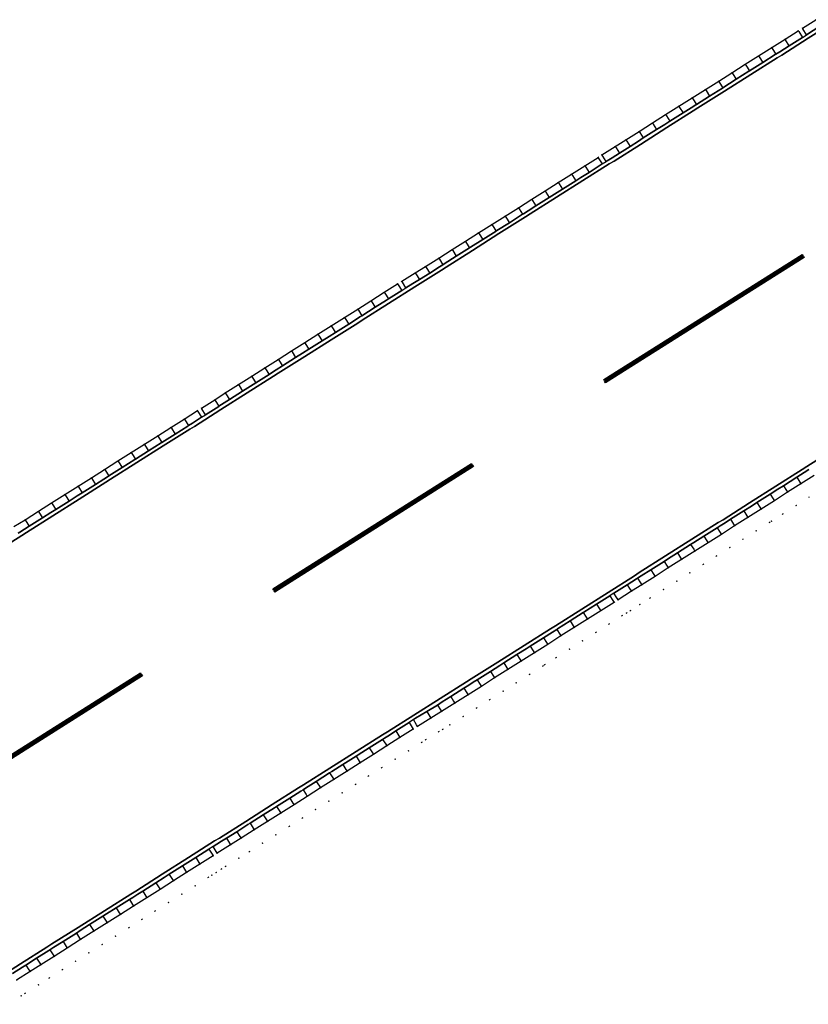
# Model space of a CAD drawing. Header units: metres. Extents: x 174791 to 179073, y 406431 to 409043.
# Tile 247 of 256: x 177377 to 177478, y 407736 to 407862. Entities that reach past the tile are written whole.
import ezdxf

# ---------------------------------------------------------------- set-up
doc = ezdxf.new("R2010")
doc.units = ezdxf.units.M
doc.linetypes.add('DOT', pattern=[6.35, 0, -6.35])
for name, color, linetype in [('terreindeelbegroeid', 254, 'DOT'), ('terreindeelonbegroeid', 254, 'DOT'), ('wegdeel_molgoot', 254, 'Continuous'), ('wegdeel_rijbaan', 254, 'Continuous'), ('wegdeel_start_landingsbaan', 254, 'Continuous'), ('weginrichtingselement_markering_vliegtuigverharding', 254, 'Continuous'), ('weginrichtingselement_voeg_vliegtuigverharding', 254, 'Continuous')]:
    doc.layers.add(name, color=color, linetype=linetype)

msp = doc.modelspace()

# ---------------------------------------------------------------- linework, layer by layer
at = {"layer": 'terreindeelbegroeid'}
for points in [[(177478.929, 407861.937, 0), (177477.22, 407860.861, 0), (177476.688, 407860.521, 0), (177474.994, 407859.45, 0), (177473.3, 407858.379, 0), (177471.606, 407857.308, 0), (177469.911, 407856.238, 0), (177468.217, 407855.167, 0), (177466.523, 407854.096, 0), (177464.829, 407853.025, 0), (177463.135, 407851.954, 0), (177461.441, 407850.883, 0), (177459.747, 407849.813, 0), (177458.052, 407848.742, 0), (177456.358, 407847.671, 0), (177454.664, 407846.6, 0), (177453.315, 407845.737, 0), (177451.604, 407844.673, 0), (177451.122, 407844.353, 0), (177449.426, 407843.281, 0), (177447.73, 407842.209, 0), (177446.034, 407841.137, 0), (177444.338, 407840.065, 0), (177442.642, 407838.993, 0), (177440.946, 407837.921, 0), (177439.25, 407836.849, 0), (177437.553, 407835.777, 0), (177435.857, 407834.705, 0), (177434.161, 407833.633, 0), (177432.465, 407832.561, 0), (177430.769, 407831.489, 0), (177429.073, 407830.417, 0), (177427.763, 407829.59, 0), (177426.052, 407828.525, 0), (177425.497, 407828.188, 0), (177423.804, 407827.117, 0), (177422.111, 407826.046, 0), (177420.417, 407824.975, 0), (177418.724, 407823.904, 0), (177417.031, 407822.833, 0), (177415.338, 407821.762, 0), (177413.644, 407820.691, 0), (177411.951, 407819.62, 0), (177410.258, 407818.549, 0), (177408.565, 407817.478, 0), (177406.872, 407816.407, 0), (177405.178, 407815.336, 0), (177403.485, 407814.265, 0), (177402.161, 407813.398, 0), (177400.449, 407812.321, 0), (177399.943, 407812.001, 0), (177398.25, 407810.929, 0), (177396.556, 407809.858, 0), (177394.863, 407808.786, 0), (177393.169, 407807.714, 0), (177391.476, 407806.642, 0), (177389.782, 407805.57, 0), (177388.089, 407804.499, 0), (177386.395, 407803.427, 0), (177384.702, 407802.355, 0), (177383.008, 407801.283, 0), (177381.315, 407800.212, 0), (177379.622, 407799.14, 0), (177377.928, 407798.068, 0), (177376.5, 407797.203, 0)], [(177376.847, 407739.253, 0), (177378.561, 407740.339, 0), (177379.931, 407741.211, 0), (177381.625, 407742.282, 0), (177383.319, 407743.354, 0), (177385.013, 407744.425, 0), (177386.707, 407745.496, 0), (177388.401, 407746.567, 0), (177390.095, 407747.638, 0), (177391.789, 407748.71, 0), (177393.483, 407749.781, 0), (177395.177, 407750.852, 0), (177396.871, 407751.923, 0), (177398.565, 407752.995, 0), (177400.259, 407754.066, 0), (177401.953, 407755.137, 0), (177402.464, 407755.469, 0), (177404.177, 407756.539, 0), (177405.51, 407757.368, 0), (177407.202, 407758.44, 0), (177408.894, 407759.513, 0), (177410.586, 407760.585, 0), (177412.278, 407761.658, 0), (177413.97, 407762.73, 0), (177415.663, 407763.802, 0), (177417.355, 407764.875, 0), (177419.047, 407765.947, 0), (177420.739, 407767.02, 0), (177422.431, 407768.092, 0), (177424.123, 407769.164, 0), (177425.815, 407770.237, 0), (177427.507, 407771.309, 0), (177428.052, 407771.671, 0), (177429.747, 407772.7, 0), (177431.129, 407773.553, 0), (177432.823, 407774.627, 0), (177434.518, 407775.701, 0), (177436.212, 407776.774, 0), (177437.906, 407777.848, 0), (177439.6, 407778.922, 0), (177441.294, 407779.996, 0), (177442.989, 407781.069, 0), (177444.683, 407782.143, 0), (177446.377, 407783.217, 0), (177448.071, 407784.291, 0), (177449.766, 407785.365, 0), (177451.46, 407786.438, 0), (177453.154, 407787.512, 0), (177453.687, 407787.84, 0), (177455.38, 407788.925, 0), (177456.699, 407789.758, 0), (177458.393, 407790.831, 0), (177460.087, 407791.904, 0), (177461.781, 407792.978, 0), (177463.475, 407794.051, 0), (177465.169, 407795.124, 0), (177466.863, 407796.197, 0), (177468.557, 407797.271, 0), (177470.25, 407798.344, 0), (177471.944, 407799.417, 0), (177473.638, 407800.49, 0), (177475.332, 407801.564, 0), (177477.026, 407802.637, 0), (177478.72, 407803.71, 0)], [(177478.097, 407800.947, 0), (177476.403, 407799.874, 0), (177474.709, 407798.801, 0), (177473.261, 407797.884, 0), (177473.015, 407797.727, 0), (177471.321, 407796.654, 0), (177469.627, 407795.581, 0), (177467.933, 407794.508, 0), (177466.239, 407793.435, 0), (177464.545, 407792.361, 0), (177462.851, 407791.288, 0), (177461.157, 407790.215, 0), (177459.463, 407789.142, 0), (177457.768, 407788.068, 0), (177456.454, 407787.238, 0), (177455.238, 407786.458, 0), (177454.751, 407786.146, 0), (177454.213, 407785.816, 0), (177452.53, 407784.749, 0), (177450.836, 407783.675, 0), (177449.142, 407782.601, 0), (177447.448, 407781.528, 0), (177445.753, 407780.454, 0), (177444.328, 407779.551, 0), (177444.059, 407779.38, 0), (177442.365, 407778.306, 0), (177440.671, 407777.233, 0), (177438.977, 407776.159, 0), (177437.282, 407775.085, 0), (177435.588, 407774.011, 0), (177433.894, 407772.938, 0), (177432.19, 407771.857, 0), (177431.275, 407771.293, 0), (177430.791, 407770.994, 0), (177429.125, 407769.983, 0), (177428.596, 407769.631, 0), (177426.885, 407768.547, 0), (177425.193, 407767.475, 0), (177423.501, 407766.403, 0), (177421.809, 407765.33, 0), (177420.117, 407764.258, 0), (177418.425, 407763.185, 0), (177416.733, 407762.113, 0), (177415.041, 407761.041, 0), (177413.349, 407759.968, 0), (177411.657, 407758.896, 0), (177409.965, 407757.823, 0), (177408.273, 407756.751, 0), (177406.573, 407755.674, 0), (177405.235, 407754.842, 0), (177403.539, 407753.782, 0), (177403.032, 407753.453, 0), (177402.328, 407753.008, 0), (177401.766, 407752.652, 0), (177401.328, 407752.376, 0), (177399.634, 407751.304, 0), (177397.94, 407750.233, 0), (177396.246, 407749.162, 0), (177394.552, 407748.09, 0), (177392.858, 407747.019, 0), (177391.164, 407745.948, 0), (177389.47, 407744.877, 0), (177387.776, 407743.806, 0), (177386.082, 407742.734, 0), (177384.388, 407741.663, 0), (177382.694, 407740.592, 0), (177381.002, 407739.522, 0), (177379.633, 407738.651, 0), (177377.924, 407737.568, 0), (177377.422, 407737.244, 0), (177375.718, 407736.166, 0)], [(177375.718, 407736.166, 0), (177377.422, 407737.244, 0), (177377.924, 407737.568, 0), (177379.633, 407738.651, 0), (177381.002, 407739.522, 0), (177382.694, 407740.592, 0), (177384.388, 407741.663, 0), (177386.082, 407742.734, 0), (177387.776, 407743.806, 0), (177389.47, 407744.877, 0), (177391.164, 407745.948, 0), (177392.858, 407747.019, 0), (177394.552, 407748.09, 0), (177396.246, 407749.162, 0), (177397.94, 407750.233, 0), (177399.634, 407751.304, 0), (177401.328, 407752.376, 0), (177401.766, 407752.652, 0), (177402.328, 407753.008, 0), (177403.032, 407753.453, 0), (177403.539, 407753.782, 0), (177405.235, 407754.842, 0), (177406.573, 407755.674, 0), (177408.273, 407756.751, 0), (177409.965, 407757.823, 0), (177411.657, 407758.896, 0), (177413.349, 407759.968, 0), (177415.041, 407761.041, 0), (177416.733, 407762.113, 0), (177418.425, 407763.185, 0), (177420.117, 407764.258, 0), (177421.809, 407765.33, 0), (177423.501, 407766.403, 0), (177425.193, 407767.475, 0), (177426.885, 407768.547, 0), (177428.596, 407769.631, 0), (177429.125, 407769.983, 0), (177430.791, 407770.994, 0), (177431.275, 407771.293, 0), (177432.19, 407771.857, 0), (177433.894, 407772.938, 0), (177435.588, 407774.011, 0), (177437.282, 407775.085, 0), (177438.977, 407776.159, 0), (177440.671, 407777.233, 0), (177442.365, 407778.306, 0), (177444.059, 407779.38, 0), (177444.328, 407779.551, 0), (177445.753, 407780.454, 0), (177447.448, 407781.528, 0), (177449.142, 407782.601, 0), (177450.836, 407783.675, 0), (177452.53, 407784.749, 0), (177454.213, 407785.816, 0), (177454.751, 407786.146, 0), (177455.238, 407786.458, 0), (177456.454, 407787.238, 0), (177457.768, 407788.068, 0), (177459.463, 407789.142, 0), (177461.157, 407790.215, 0), (177462.851, 407791.288, 0), (177464.545, 407792.361, 0), (177466.239, 407793.435, 0), (177467.933, 407794.508, 0), (177469.627, 407795.581, 0), (177471.321, 407796.654, 0), (177473.015, 407797.727, 0), (177473.261, 407797.884, 0), (177474.709, 407798.801, 0), (177476.403, 407799.874, 0), (177478.097, 407800.947, 0)]]:
    msp.add_polyline3d(points, dxfattribs=at)
at = {"layer": 'terreindeelonbegroeid'}
for points in [[(177477.753, 407860.015, 0), (177477.705, 407859.981, 0), (177477.222, 407859.676, 0), (177476.746, 407860.429, 0), (177476.688, 407860.521, 0), (177477.22, 407860.861, 0), (177477.28, 407860.766, 0)], [(177452.132, 407843.824, 0), (177451.656, 407843.508, 0), (177451.233, 407844.178, 0), (177451.122, 407844.353, 0), (177451.604, 407844.673, 0), (177451.719, 407844.488, 0)], [(177426.58, 407827.676, 0), (177426.032, 407827.343, 0), (177425.579, 407828.059, 0), (177425.497, 407828.188, 0), (177426.052, 407828.525, 0), (177426.128, 407828.404, 0)], [(177400.982, 407811.475, 0), (177400.478, 407811.156, 0), (177400.008, 407811.899, 0), (177399.943, 407812.001, 0), (177400.449, 407812.321, 0), (177400.514, 407812.218, 0)], [(177453.687, 407787.84, 0), (177453.154, 407787.512, 0), (177453.003, 407787.75, 0), (177452.619, 407788.357, 0), (177452.645, 407788.373, 0), (177453.147, 407788.682, 0), (177453.531, 407788.084, 0)], [(177428.052, 407771.671, 0), (177427.507, 407771.309, 0), (177427.374, 407771.519, 0), (177426.972, 407772.154, 0), (177427.533, 407772.526, 0), (177427.931, 407771.871, 0)], [(177402.464, 407755.469, 0), (177401.953, 407755.137, 0), (177401.823, 407755.342, 0), (177401.419, 407755.982, 0), (177401.934, 407756.317, 0), (177402.339, 407755.669, 0)]]:
    msp.add_polyline3d(points, close=True, dxfattribs=at)
at = {"layer": 'wegdeel_molgoot'}
for points in [[(177481.344, 407861.709, 0), (177477.967, 407859.566, 0), (177474.587, 407857.421, 0), (177473.996, 407857.071, 0), (177470.621, 407854.939, 0), (177467.246, 407852.807, 0), (177463.87, 407850.675, 0), (177463.274, 407850.282, 0), (177459.905, 407848.146, 0), (177456.537, 407846.011, 0), (177453.168, 407843.875, 0), (177452.553, 407843.512, 0), (177449.182, 407841.382, 0), (177445.811, 407839.251, 0), (177442.44, 407837.121, 0), (177441.83, 407836.745, 0), (177438.452, 407834.61, 0), (177435.071, 407832.474, 0), (177431.693, 407830.339, 0), (177431.105, 407829.951, 0), (177427.731, 407827.816, 0), (177424.351, 407825.677, 0), (177420.977, 407823.542, 0), (177420.409, 407823.179, 0), (177417.029, 407821.045, 0), (177413.647, 407818.909, 0), (177410.267, 407816.775, 0), (177409.657, 407816.388, 0), (177406.291, 407814.256, 0), (177402.925, 407812.124, 0), (177399.559, 407809.991, 0), (177398.956, 407809.625, 0), (177395.58, 407807.494, 0), (177392.198, 407805.36, 0), (177388.822, 407803.229, 0), (177388.225, 407802.845, 0), (177384.851, 407800.71, 0), (177381.478, 407798.575, 0), (177378.104, 407796.439, 0), (177377.496, 407796.063, 0), (177374.127, 407793.931, 0)], [(177377.046, 407796.365, 0), (177377.241, 407796.484, 0), (177377.853, 407796.854, 0), (177378.463, 407797.223, 0), (177380.156, 407798.295, 0), (177381.226, 407798.972, 0), (177381.85, 407799.367, 0), (177383.543, 407800.438, 0), (177384.6, 407801.107, 0), (177385.237, 407801.51, 0), (177386.93, 407802.582, 0), (177387.974, 407803.242, 0), (177388.573, 407803.622, 0), (177388.624, 407803.654, 0), (177390.317, 407804.726, 0), (177391.946, 407805.757, 0), (177392.011, 407805.797, 0), (177393.704, 407806.869, 0), (177395.326, 407807.896, 0), (177395.397, 407807.941, 0), (177397.091, 407809.013, 0), (177398.699, 407810.031, 0), (177398.784, 407810.084, 0), (177399.295, 407810.408, 0), (177400.478, 407811.156, 0), (177400.982, 407811.475, 0), (177402.667, 407812.535, 0), (177402.694, 407812.552, 0), (177404.02, 407813.42, 0), (177405.713, 407814.491, 0), (177406.019, 407814.685, 0), (177407.406, 407815.562, 0), (177409.099, 407816.633, 0), (177409.387, 407816.815, 0), (177409.998, 407817.201, 0), (177410.793, 407817.704, 0), (177412.486, 407818.775, 0), (177413.376, 407819.338, 0), (177414.179, 407819.846, 0), (177415.872, 407820.917, 0), (177416.756, 407821.476, 0), (177417.565, 407821.988, 0), (177419.259, 407823.059, 0), (177420.135, 407823.613, 0), (177420.704, 407823.973, 0), (177420.952, 407824.13, 0), (177422.645, 407825.201, 0), (177424.079, 407826.108, 0), (177424.338, 407826.272, 0), (177426.032, 407827.343, 0), (177426.58, 407827.676, 0), (177427.473, 407828.231, 0), (177428.291, 407828.741, 0), (177429.607, 407829.572, 0), (177430.849, 407830.356, 0), (177431.303, 407830.644, 0), (177431.444, 407830.733, 0), (177432.999, 407831.716, 0), (177434.696, 407832.788, 0), (177434.822, 407832.868, 0), (177436.392, 407833.86, 0), (177438.088, 407834.932, 0), (177438.203, 407835.005, 0), (177439.784, 407836.004, 0), (177441.48, 407837.076, 0), (177441.581, 407837.14, 0), (177442.186, 407837.522, 0), (177443.176, 407838.148, 0), (177444.872, 407839.22, 0), (177445.557, 407839.653, 0), (177446.568, 407840.292, 0), (177448.264, 407841.364, 0), (177448.928, 407841.783, 0), (177449.96, 407842.436, 0), (177451.656, 407843.508, 0), (177452.132, 407843.824, 0), (177452.296, 407843.926, 0), (177452.902, 407844.303, 0), (177453.843, 407844.888, 0), (177455.198, 407845.755, 0), (177456.271, 407846.432, 0), (177456.893, 407846.826, 0), (177458.587, 407847.896, 0), (177459.642, 407848.563, 0), (177460.281, 407848.967, 0), (177461.975, 407850.038, 0), (177463.013, 407850.694, 0), (177463.617, 407851.076, 0), (177463.669, 407851.109, 0), (177465.363, 407852.18, 0), (177466.991, 407853.209, 0), (177467.057, 407853.251, 0), (177468.752, 407854.321, 0), (177470.366, 407855.342, 0), (177470.446, 407855.392, 0), (177472.14, 407856.463, 0), (177473.741, 407857.475, 0), (177473.834, 407857.534, 0), (177474.321, 407857.842, 0), (177475.528, 407858.605, 0), (177477.222, 407859.676, 0), (177477.705, 407859.981, 0), (177477.753, 407860.015, 0), (177479.462, 407861.091, 0)], [(177373.97, 407739.208, 0), (177377.34, 407741.34, 0), (177380.709, 407743.472, 0), (177381.342, 407743.877, 0), (177384.703, 407745.996, 0), (177388.065, 407748.116, 0), (177391.426, 407750.235, 0), (177392.065, 407750.635, 0), (177395.423, 407752.771, 0), (177398.781, 407754.908, 0), (177402.139, 407757.044, 0), (177402.773, 407757.397, 0), (177406.133, 407759.536, 0), (177409.494, 407761.675, 0), (177412.854, 407763.814, 0), (177413.505, 407764.191, 0), (177416.862, 407766.317, 0), (177420.219, 407768.443, 0), (177423.576, 407770.569, 0), (177424.201, 407770.962, 0), (177427.57, 407773.1, 0), (177430.939, 407775.237, 0), (177434.307, 407777.375, 0), (177434.906, 407777.74, 0), (177438.301, 407779.884, 0), (177441.661, 407781.996, 0), (177445.026, 407784.141, 0), (177445.657, 407784.529, 0), (177449.024, 407786.657, 0), (177452.391, 407788.785, 0), (177455.758, 407790.913, 0), (177456.378, 407791.316, 0), (177459.739, 407793.441, 0), (177463.102, 407795.567, 0), (177466.463, 407797.692, 0), (177467.087, 407798.063, 0), (177470.458, 407800.207, 0), (177473.831, 407802.353, 0), (177477.202, 407804.497, 0), (177477.789, 407804.851, 0), (177481.158, 407806.988, 0)], [(177478.036, 407804.461, 0), (177477.457, 407804.094, 0), (177476.491, 407803.482, 0), (177474.797, 407802.408, 0), (177474.083, 407801.956, 0), (177473.103, 407801.335, 0), (177471.409, 407800.262, 0), (177470.706, 407799.816, 0), (177469.715, 407799.189, 0), (177468.021, 407798.115, 0), (177467.331, 407797.678, 0), (177466.718, 407797.29, 0), (177466.327, 407797.042, 0), (177464.633, 407795.969, 0), (177463.359, 407795.161, 0), (177462.94, 407794.896, 0), (177461.246, 407793.822, 0), (177459.998, 407793.032, 0), (177459.552, 407792.749, 0), (177457.858, 407791.676, 0), (177456.639, 407790.904, 0), (177456.164, 407790.603, 0), (177456.014, 407790.508, 0), (177454.84, 407789.767, 0), (177453.147, 407788.682, 0), (177452.645, 407788.373, 0), (177452.619, 407788.357, 0), (177450.924, 407787.283, 0), (177449.285, 407786.244, 0), (177449.23, 407786.209, 0), (177447.536, 407785.135, 0), (177445.921, 407784.112, 0), (177445.842, 407784.062, 0), (177445.296, 407783.716, 0), (177444.148, 407782.988, 0), (177442.453, 407781.914, 0), (177441.925, 407781.579, 0), (177440.759, 407780.84, 0), (177439.065, 407779.767, 0), (177438.573, 407779.455, 0), (177437.371, 407778.693, 0), (177435.676, 407777.619, 0), (177435.182, 407777.305, 0), (177434.589, 407776.93, 0), (177433.982, 407776.545, 0), (177432.288, 407775.471, 0), (177431.219, 407774.794, 0), (177430.594, 407774.398, 0), (177429.228, 407773.555, 0), (177427.814, 407772.697, 0), (177427.533, 407772.526, 0), (177426.972, 407772.154, 0), (177425.28, 407771.081, 0), (177424.456, 407770.559, 0), (177423.833, 407770.164, 0), (177423.588, 407770.009, 0), (177421.896, 407768.937, 0), (177420.476, 407768.037, 0), (177420.203, 407767.864, 0), (177418.511, 407766.792, 0), (177417.12, 407765.91, 0), (177416.819, 407765.719, 0), (177415.127, 407764.647, 0), (177413.764, 407763.783, 0), (177413.435, 407763.575, 0), (177413.129, 407763.381, 0), (177411.743, 407762.502, 0), (177410.051, 407761.43, 0), (177409.765, 407761.248, 0), (177408.359, 407760.357, 0), (177406.667, 407759.285, 0), (177406.399, 407759.116, 0), (177404.975, 407758.213, 0), (177403.647, 407757.387, 0), (177403.023, 407756.997, 0), (177402.408, 407756.613, 0), (177401.934, 407756.317, 0), (177401.419, 407755.982, 0), (177399.725, 407754.911, 0), (177399.049, 407754.484, 0), (177398.031, 407753.84, 0), (177396.337, 407752.769, 0), (177395.685, 407752.357, 0), (177394.643, 407751.697, 0), (177392.949, 407750.626, 0), (177392.321, 407750.23, 0), (177391.684, 407749.827, 0), (177391.255, 407749.555, 0), (177389.561, 407748.484, 0), (177388.326, 407747.703, 0), (177387.867, 407747.412, 0), (177386.173, 407746.341, 0), (177384.967, 407745.579, 0), (177384.479, 407745.27, 0), (177382.785, 407744.199, 0), (177381.609, 407743.455, 0), (177381.091, 407743.127, 0), (177380.974, 407743.054, 0), (177379.397, 407742.056, 0), (177378.026, 407741.184, 0), (177377.607, 407740.919, 0), (177376.312, 407740.098, 0)]]:
    msp.add_polyline3d(points, dxfattribs=at)
at = {"layer": 'wegdeel_rijbaan'}
for points in [[(177479.462, 407861.091, 0), (177477.753, 407860.015, 0), (177477.28, 407860.766, 0), (177477.22, 407860.861, 0), (177478.929, 407861.937, 0)], [(177376.5, 407797.203, 0), (177377.928, 407798.068, 0), (177379.622, 407799.14, 0), (177381.315, 407800.212, 0), (177383.008, 407801.283, 0), (177384.702, 407802.355, 0), (177386.395, 407803.427, 0), (177388.089, 407804.499, 0), (177389.782, 407805.57, 0), (177391.476, 407806.642, 0), (177393.169, 407807.714, 0), (177394.863, 407808.786, 0), (177396.556, 407809.858, 0), (177398.25, 407810.929, 0), (177399.943, 407812.001, 0), (177400.008, 407811.899, 0), (177400.478, 407811.156, 0), (177399.295, 407810.408, 0), (177398.784, 407810.084, 0), (177398.699, 407810.031, 0), (177397.091, 407809.013, 0), (177395.397, 407807.941, 0), (177395.326, 407807.896, 0), (177393.704, 407806.869, 0), (177392.011, 407805.797, 0), (177391.946, 407805.757, 0), (177390.317, 407804.726, 0), (177388.624, 407803.654, 0), (177388.573, 407803.622, 0), (177387.974, 407803.242, 0), (177386.93, 407802.582, 0), (177385.237, 407801.51, 0), (177384.6, 407801.107, 0), (177383.543, 407800.438, 0), (177381.85, 407799.367, 0), (177381.226, 407798.972, 0), (177380.156, 407798.295, 0), (177378.463, 407797.223, 0), (177377.853, 407796.854, 0), (177377.241, 407796.484, 0), (177377.046, 407796.365, 0)], [(177478.72, 407803.71, 0), (177477.026, 407802.637, 0), (177475.332, 407801.564, 0), (177473.638, 407800.49, 0), (177471.944, 407799.417, 0), (177470.25, 407798.344, 0), (177468.557, 407797.271, 0), (177466.863, 407796.197, 0), (177465.169, 407795.124, 0), (177463.475, 407794.051, 0), (177461.781, 407792.978, 0), (177460.087, 407791.904, 0), (177458.393, 407790.831, 0), (177456.699, 407789.758, 0), (177455.38, 407788.925, 0), (177453.687, 407787.84, 0), (177453.531, 407788.084, 0), (177453.147, 407788.682, 0), (177454.84, 407789.767, 0), (177456.014, 407790.508, 0), (177456.164, 407790.603, 0), (177456.639, 407790.904, 0), (177457.858, 407791.676, 0), (177459.552, 407792.749, 0), (177459.998, 407793.032, 0), (177461.246, 407793.822, 0), (177462.94, 407794.896, 0), (177463.359, 407795.161, 0), (177464.633, 407795.969, 0), (177466.327, 407797.042, 0), (177466.718, 407797.29, 0), (177467.331, 407797.678, 0), (177468.021, 407798.115, 0), (177469.715, 407799.189, 0), (177470.706, 407799.816, 0), (177471.409, 407800.262, 0), (177473.103, 407801.335, 0), (177474.083, 407801.956, 0), (177474.797, 407802.408, 0), (177476.491, 407803.482, 0), (177477.457, 407804.094, 0), (177478.036, 407804.461, 0)], [(177376.312, 407740.098, 0), (177377.607, 407740.919, 0), (177378.026, 407741.184, 0), (177379.397, 407742.056, 0), (177380.974, 407743.054, 0), (177381.091, 407743.127, 0), (177381.609, 407743.455, 0), (177382.785, 407744.199, 0), (177384.479, 407745.27, 0), (177384.967, 407745.579, 0), (177386.173, 407746.341, 0), (177387.867, 407747.412, 0), (177388.326, 407747.703, 0), (177389.561, 407748.484, 0), (177391.255, 407749.555, 0), (177391.684, 407749.827, 0), (177392.321, 407750.23, 0), (177392.949, 407750.626, 0), (177394.643, 407751.697, 0), (177395.685, 407752.357, 0), (177396.337, 407752.769, 0), (177398.031, 407753.84, 0), (177399.049, 407754.484, 0), (177399.725, 407754.911, 0), (177401.419, 407755.982, 0), (177401.823, 407755.342, 0), (177401.953, 407755.137, 0), (177400.259, 407754.066, 0), (177398.565, 407752.995, 0), (177396.871, 407751.923, 0), (177395.177, 407750.852, 0), (177393.483, 407749.781, 0), (177391.789, 407748.71, 0), (177390.095, 407747.638, 0), (177388.401, 407746.567, 0), (177386.707, 407745.496, 0), (177385.013, 407744.425, 0), (177383.319, 407743.354, 0), (177381.625, 407742.282, 0), (177379.931, 407741.211, 0), (177378.561, 407740.339, 0), (177376.847, 407739.253, 0)]]:
    msp.add_polyline3d(points, dxfattribs=at)
for points in [[(177477.222, 407859.676, 0), (177475.528, 407858.605, 0), (177474.321, 407857.842, 0), (177473.834, 407857.534, 0), (177473.741, 407857.475, 0), (177472.14, 407856.463, 0), (177470.446, 407855.392, 0), (177470.366, 407855.342, 0), (177468.752, 407854.321, 0), (177467.057, 407853.251, 0), (177466.991, 407853.209, 0), (177465.363, 407852.18, 0), (177463.669, 407851.109, 0), (177463.617, 407851.076, 0), (177463.013, 407850.694, 0), (177461.975, 407850.038, 0), (177460.281, 407848.967, 0), (177459.642, 407848.563, 0), (177458.587, 407847.896, 0), (177456.893, 407846.826, 0), (177456.271, 407846.432, 0), (177455.198, 407845.755, 0), (177453.843, 407844.888, 0), (177452.902, 407844.303, 0), (177452.296, 407843.926, 0), (177452.132, 407843.824, 0), (177451.719, 407844.488, 0), (177451.604, 407844.673, 0), (177453.315, 407845.737, 0), (177454.664, 407846.6, 0), (177456.358, 407847.671, 0), (177458.052, 407848.742, 0), (177459.747, 407849.813, 0), (177461.441, 407850.883, 0), (177463.135, 407851.954, 0), (177464.829, 407853.025, 0), (177466.523, 407854.096, 0), (177468.217, 407855.167, 0), (177469.911, 407856.238, 0), (177471.606, 407857.308, 0), (177473.3, 407858.379, 0), (177474.994, 407859.45, 0), (177476.688, 407860.521, 0), (177476.746, 407860.429, 0)], [(177451.656, 407843.508, 0), (177449.96, 407842.436, 0), (177448.928, 407841.783, 0), (177448.264, 407841.364, 0), (177446.568, 407840.292, 0), (177445.557, 407839.653, 0), (177444.872, 407839.22, 0), (177443.176, 407838.148, 0), (177442.186, 407837.522, 0), (177441.581, 407837.14, 0), (177441.48, 407837.076, 0), (177439.784, 407836.004, 0), (177438.203, 407835.005, 0), (177438.088, 407834.932, 0), (177436.392, 407833.86, 0), (177434.822, 407832.868, 0), (177434.696, 407832.788, 0), (177432.999, 407831.716, 0), (177431.444, 407830.733, 0), (177431.303, 407830.644, 0), (177430.849, 407830.356, 0), (177429.607, 407829.572, 0), (177428.291, 407828.741, 0), (177427.473, 407828.231, 0), (177426.58, 407827.676, 0), (177426.128, 407828.404, 0), (177426.052, 407828.525, 0), (177427.763, 407829.59, 0), (177429.073, 407830.417, 0), (177430.769, 407831.489, 0), (177432.465, 407832.561, 0), (177434.161, 407833.633, 0), (177435.857, 407834.705, 0), (177437.553, 407835.777, 0), (177439.25, 407836.849, 0), (177440.946, 407837.921, 0), (177442.642, 407838.993, 0), (177444.338, 407840.065, 0), (177446.034, 407841.137, 0), (177447.73, 407842.209, 0), (177449.426, 407843.281, 0), (177451.122, 407844.353, 0), (177451.233, 407844.178, 0)], [(177426.032, 407827.343, 0), (177424.338, 407826.272, 0), (177424.079, 407826.108, 0), (177422.645, 407825.201, 0), (177420.952, 407824.13, 0), (177420.704, 407823.973, 0), (177420.135, 407823.613, 0), (177419.259, 407823.059, 0), (177417.565, 407821.988, 0), (177416.756, 407821.476, 0), (177415.872, 407820.917, 0), (177414.179, 407819.846, 0), (177413.376, 407819.338, 0), (177412.486, 407818.775, 0), (177410.793, 407817.704, 0), (177409.998, 407817.201, 0), (177409.387, 407816.815, 0), (177409.099, 407816.633, 0), (177407.406, 407815.562, 0), (177406.019, 407814.685, 0), (177405.713, 407814.491, 0), (177404.02, 407813.42, 0), (177402.694, 407812.552, 0), (177402.667, 407812.535, 0), (177400.982, 407811.475, 0), (177400.514, 407812.218, 0), (177400.449, 407812.321, 0), (177402.161, 407813.398, 0), (177403.485, 407814.265, 0), (177405.178, 407815.336, 0), (177406.872, 407816.407, 0), (177408.565, 407817.478, 0), (177410.258, 407818.549, 0), (177411.951, 407819.62, 0), (177413.644, 407820.691, 0), (177415.338, 407821.762, 0), (177417.031, 407822.833, 0), (177418.724, 407823.904, 0), (177420.417, 407824.975, 0), (177422.111, 407826.046, 0), (177423.804, 407827.117, 0), (177425.497, 407828.188, 0), (177425.579, 407828.059, 0)], [(177453.154, 407787.512, 0), (177451.46, 407786.438, 0), (177449.766, 407785.365, 0), (177448.071, 407784.291, 0), (177446.377, 407783.217, 0), (177444.683, 407782.143, 0), (177442.989, 407781.069, 0), (177441.294, 407779.996, 0), (177439.6, 407778.922, 0), (177437.906, 407777.848, 0), (177436.212, 407776.774, 0), (177434.518, 407775.701, 0), (177432.823, 407774.627, 0), (177431.129, 407773.553, 0), (177429.747, 407772.7, 0), (177428.052, 407771.671, 0), (177427.931, 407771.871, 0), (177427.533, 407772.526, 0), (177427.814, 407772.697, 0), (177429.228, 407773.555, 0), (177430.594, 407774.398, 0), (177431.219, 407774.794, 0), (177432.288, 407775.471, 0), (177433.982, 407776.545, 0), (177434.589, 407776.93, 0), (177435.182, 407777.305, 0), (177435.676, 407777.619, 0), (177437.371, 407778.693, 0), (177438.573, 407779.455, 0), (177439.065, 407779.767, 0), (177440.759, 407780.84, 0), (177441.925, 407781.579, 0), (177442.453, 407781.914, 0), (177444.148, 407782.988, 0), (177445.296, 407783.716, 0), (177445.842, 407784.062, 0), (177445.921, 407784.112, 0), (177447.536, 407785.135, 0), (177449.23, 407786.209, 0), (177449.285, 407786.244, 0), (177450.924, 407787.283, 0), (177452.619, 407788.357, 0), (177453.003, 407787.75, 0)], [(177427.507, 407771.309, 0), (177425.815, 407770.237, 0), (177424.123, 407769.164, 0), (177422.431, 407768.092, 0), (177420.739, 407767.02, 0), (177419.047, 407765.947, 0), (177417.355, 407764.875, 0), (177415.663, 407763.802, 0), (177413.97, 407762.73, 0), (177412.278, 407761.658, 0), (177410.586, 407760.585, 0), (177408.894, 407759.513, 0), (177407.202, 407758.44, 0), (177405.51, 407757.368, 0), (177404.177, 407756.539, 0), (177402.464, 407755.469, 0), (177402.339, 407755.669, 0), (177401.934, 407756.317, 0), (177402.408, 407756.613, 0), (177403.023, 407756.997, 0), (177403.647, 407757.387, 0), (177404.975, 407758.213, 0), (177406.399, 407759.116, 0), (177406.667, 407759.285, 0), (177408.359, 407760.357, 0), (177409.765, 407761.248, 0), (177410.051, 407761.43, 0), (177411.743, 407762.502, 0), (177413.129, 407763.381, 0), (177413.435, 407763.575, 0), (177413.764, 407763.783, 0), (177415.127, 407764.647, 0), (177416.819, 407765.719, 0), (177417.12, 407765.91, 0), (177418.511, 407766.792, 0), (177420.203, 407767.864, 0), (177420.476, 407768.037, 0), (177421.896, 407768.937, 0), (177423.588, 407770.009, 0), (177423.833, 407770.164, 0), (177424.456, 407770.559, 0), (177425.28, 407771.081, 0), (177426.972, 407772.154, 0), (177427.374, 407771.519, 0)]]:
    msp.add_polyline3d(points, close=True, dxfattribs=at)
at = {"layer": 'wegdeel_start_landingsbaan'}
for points in [[(177374.127, 407793.931, 0), (177377.496, 407796.063, 0), (177378.104, 407796.439, 0), (177381.478, 407798.575, 0), (177384.851, 407800.71, 0), (177388.225, 407802.845, 0), (177388.822, 407803.229, 0), (177392.198, 407805.36, 0), (177395.58, 407807.494, 0), (177398.956, 407809.625, 0), (177399.559, 407809.991, 0), (177402.925, 407812.124, 0), (177406.291, 407814.256, 0), (177409.657, 407816.388, 0), (177410.267, 407816.775, 0), (177413.647, 407818.909, 0), (177417.029, 407821.045, 0), (177420.409, 407823.179, 0), (177420.977, 407823.542, 0), (177424.351, 407825.677, 0), (177427.731, 407827.816, 0), (177431.105, 407829.951, 0), (177431.693, 407830.339, 0), (177435.071, 407832.474, 0), (177438.452, 407834.61, 0), (177441.83, 407836.745, 0), (177442.44, 407837.121, 0), (177445.811, 407839.251, 0), (177449.182, 407841.382, 0), (177452.553, 407843.512, 0), (177453.168, 407843.875, 0), (177456.537, 407846.011, 0), (177459.905, 407848.146, 0), (177463.274, 407850.282, 0), (177463.87, 407850.675, 0), (177467.246, 407852.807, 0), (177470.621, 407854.939, 0), (177473.996, 407857.071, 0), (177474.587, 407857.421, 0), (177477.967, 407859.566, 0), (177481.344, 407861.709, 0)], [(177481.158, 407806.988, 0), (177477.789, 407804.851, 0), (177477.202, 407804.497, 0), (177473.831, 407802.353, 0), (177470.458, 407800.207, 0), (177467.087, 407798.063, 0), (177466.463, 407797.692, 0), (177463.102, 407795.567, 0), (177459.739, 407793.441, 0), (177456.378, 407791.316, 0), (177455.758, 407790.913, 0), (177452.391, 407788.785, 0), (177449.024, 407786.657, 0), (177445.657, 407784.529, 0), (177445.026, 407784.141, 0), (177441.661, 407781.996, 0), (177438.301, 407779.884, 0), (177434.906, 407777.74, 0), (177434.307, 407777.375, 0), (177430.939, 407775.237, 0), (177427.57, 407773.1, 0), (177424.201, 407770.962, 0), (177423.576, 407770.569, 0), (177420.219, 407768.443, 0), (177416.862, 407766.317, 0), (177413.505, 407764.191, 0), (177412.854, 407763.814, 0), (177409.494, 407761.675, 0), (177406.133, 407759.536, 0), (177402.773, 407757.397, 0), (177402.139, 407757.044, 0), (177398.781, 407754.908, 0), (177395.423, 407752.771, 0), (177392.065, 407750.635, 0), (177391.426, 407750.235, 0), (177388.065, 407748.116, 0), (177384.703, 407745.996, 0), (177381.342, 407743.877, 0), (177380.709, 407743.472, 0), (177377.34, 407741.34, 0), (177373.97, 407739.208, 0)]]:
    msp.add_polyline3d(points, dxfattribs=at)
at = {"layer": 'weginrichtingselement_markering_vliegtuigverharding'}
for points in [[(177477.195, 407831.942, 0), (177477.302, 407831.773, 0), (177451.941, 407815.787, 0), (177451.834, 407815.956, 0), (177477.195, 407831.942, 0)], [(177452.063, 407815.539, 0), (177451.956, 407815.708, 0), (177477.352, 407831.719, 0), (177477.459, 407831.55, 0), (177452.063, 407815.539, 0)], [(177434.931, 407805.264, 0), (177435.038, 407805.095, 0), (177409.689, 407789.06, 0), (177409.582, 407789.229, 0), (177434.931, 407805.264, 0)], [(177409.825, 407788.791, 0), (177409.718, 407788.96, 0), (177435.084, 407805.018, 0), (177435.191, 407804.849, 0), (177409.825, 407788.791, 0)], [(177392.669, 407778.523, 0), (177392.776, 407778.354, 0), (177367.384, 407762.333, 0), (177367.277, 407762.502, 0), (177392.669, 407778.523, 0)], [(177367.541, 407762.09, 0), (177367.434, 407762.259, 0), (177392.803, 407778.279, 0), (177392.91, 407778.11, 0), (177367.541, 407762.09, 0)]]:
    msp.add_polyline3d(points, dxfattribs=at)
at = {"layer": 'weginrichtingselement_voeg_vliegtuigverharding'}
for points in [[(177475.528, 407858.605, 0), (177475.055, 407859.354, 0), (177474.994, 407859.45, 0)], [(177473.3, 407858.379, 0), (177473.365, 407858.277, 0), (177473.834, 407857.534, 0)], [(177471.606, 407857.308, 0), (177471.674, 407857.2, 0), (177472.14, 407856.463, 0)], [(177469.911, 407856.238, 0), (177469.984, 407856.123, 0), (177470.446, 407855.392, 0)], [(177466.523, 407854.096, 0), (177466.603, 407853.97, 0), (177467.057, 407853.251, 0)], [(177468.217, 407855.167, 0), (177468.293, 407855.046, 0), (177468.751, 407854.321, 0)], [(177464.829, 407853.025, 0), (177464.913, 407852.893, 0), (177465.363, 407852.18, 0)], [(177463.135, 407851.954, 0), (177463.222, 407851.816, 0), (177463.669, 407851.109, 0)], [(177461.441, 407850.883, 0), (177461.532, 407850.739, 0), (177461.975, 407850.038, 0)], [(177459.747, 407849.813, 0), (177459.841, 407849.662, 0), (177460.281, 407848.967, 0)], [(177458.052, 407848.742, 0), (177458.151, 407848.585, 0), (177458.587, 407847.896, 0)], [(177454.664, 407846.6, 0), (177454.77, 407846.432, 0), (177455.198, 407845.755, 0)], [(177456.358, 407847.671, 0), (177456.461, 407847.509, 0), (177456.892, 407846.826, 0)], [(177453.315, 407845.737, 0), (177453.418, 407845.571, 0), (177453.843, 407844.888, 0)], [(177449.426, 407843.281, 0), (177449.536, 407843.106, 0), (177449.96, 407842.436, 0)], [(177447.73, 407842.209, 0), (177447.837, 407842.039, 0), (177448.264, 407841.364, 0)], [(177446.034, 407841.137, 0), (177446.138, 407840.972, 0), (177446.568, 407840.292, 0)], [(177442.642, 407838.993, 0), (177442.74, 407838.837, 0), (177443.176, 407838.148, 0)], [(177444.338, 407840.065, 0), (177444.439, 407839.905, 0), (177444.872, 407839.22, 0)], [(177440.946, 407837.921, 0), (177441.041, 407837.77, 0), (177441.48, 407837.076, 0)], [(177439.249, 407836.849, 0), (177439.342, 407836.703, 0), (177439.784, 407836.004, 0)], [(177437.553, 407835.777, 0), (177437.642, 407835.636, 0), (177438.088, 407834.932, 0)], [(177435.857, 407834.705, 0), (177435.943, 407834.569, 0), (177436.392, 407833.86, 0)], [(177434.161, 407833.633, 0), (177434.244, 407833.502, 0), (177434.696, 407832.788, 0)], [(177430.769, 407831.489, 0), (177430.846, 407831.367, 0), (177431.303, 407830.644, 0)], [(177432.465, 407832.561, 0), (177432.545, 407832.435, 0), (177432.999, 407831.716, 0)], [(177429.073, 407830.417, 0), (177429.147, 407830.3, 0), (177429.607, 407829.572, 0)], [(177427.763, 407829.59, 0), (177427.834, 407829.476, 0), (177428.291, 407828.741, 0)], [(177423.804, 407827.117, 0), (177423.884, 407826.99, 0), (177424.338, 407826.272, 0)], [(177422.111, 407826.046, 0), (177422.191, 407825.919, 0), (177422.645, 407825.201, 0)], [(177418.724, 407823.904, 0), (177418.804, 407823.778, 0), (177419.259, 407823.059, 0)], [(177420.417, 407824.975, 0), (177420.497, 407824.849, 0), (177420.952, 407824.13, 0)], [(177417.031, 407822.833, 0), (177417.11, 407822.708, 0), (177417.565, 407821.988, 0)], [(177415.338, 407821.762, 0), (177415.416, 407821.638, 0), (177415.872, 407820.917, 0)], [(177413.644, 407820.691, 0), (177413.723, 407820.567, 0), (177414.179, 407819.846, 0)], [(177411.951, 407819.62, 0), (177412.029, 407819.497, 0), (177412.486, 407818.775, 0)], [(177410.258, 407818.549, 0), (177410.335, 407818.426, 0), (177410.793, 407817.704, 0)], [(177406.872, 407816.407, 0), (177406.948, 407816.286, 0), (177407.406, 407815.562, 0)], [(177408.565, 407817.478, 0), (177408.642, 407817.356, 0), (177409.099, 407816.633, 0)], [(177405.178, 407815.336, 0), (177405.255, 407815.215, 0), (177405.713, 407814.491, 0)], [(177403.485, 407814.265, 0), (177403.561, 407814.145, 0), (177404.02, 407813.42, 0)], [(177402.161, 407813.398, 0), (177402.223, 407813.299, 0), (177402.694, 407812.552, 0)], [(177398.249, 407810.929, 0), (177398.314, 407810.827, 0), (177398.784, 407810.084, 0)], [(177394.863, 407808.786, 0), (177394.929, 407808.682, 0), (177395.397, 407807.941, 0)], [(177396.556, 407809.858, 0), (177396.622, 407809.754, 0), (177397.091, 407809.012, 0)], [(177393.169, 407807.714, 0), (177393.236, 407807.609, 0), (177393.704, 407806.869, 0)], [(177391.476, 407806.642, 0), (177391.543, 407806.536, 0), (177392.01, 407805.797, 0)], [(177389.782, 407805.57, 0), (177389.85, 407805.464, 0), (177390.317, 407804.725, 0)], [(177388.089, 407804.499, 0), (177388.157, 407804.391, 0), (177388.624, 407803.654, 0)], [(177386.395, 407803.427, 0), (177386.464, 407803.319, 0), (177386.93, 407802.582, 0)], [(177474.797, 407802.408, 0), (177475.185, 407801.795, 0), (177475.332, 407801.564, 0)], [(177476.491, 407803.482, 0), (177476.88, 407802.868, 0), (177477.026, 407802.637, 0)], [(177383.008, 407801.283, 0), (177383.078, 407801.173, 0), (177383.543, 407800.438, 0)], [(177384.702, 407802.355, 0), (177384.771, 407802.246, 0), (177385.237, 407801.51, 0)], [(177473.103, 407801.335, 0), (177473.491, 407800.723, 0), (177473.638, 407800.49, 0)], [(177381.315, 407800.212, 0), (177381.385, 407800.101, 0), (177381.85, 407799.367, 0)], [(177471.409, 407800.262, 0), (177471.797, 407799.65, 0), (177471.944, 407799.417, 0)], [(177379.622, 407799.14, 0), (177379.692, 407799.028, 0), (177380.156, 407798.295, 0)], [(177469.715, 407799.189, 0), (177470.103, 407798.577, 0), (177470.25, 407798.344, 0)], [(177377.928, 407798.068, 0), (177377.999, 407797.956, 0), (177378.463, 407797.223, 0)], [(177468.021, 407798.115, 0), (177468.408, 407797.504, 0), (177468.556, 407797.271, 0)], [(177466.327, 407797.042, 0), (177466.714, 407796.432, 0), (177466.863, 407796.197, 0)], [(177462.94, 407794.896, 0), (177463.326, 407794.286, 0), (177463.475, 407794.051, 0)], [(177464.633, 407795.969, 0), (177465.02, 407795.359, 0), (177465.169, 407795.124, 0)], [(177461.246, 407793.822, 0), (177461.631, 407793.213, 0), (177461.781, 407792.978, 0)], [(177459.552, 407792.749, 0), (177459.937, 407792.141, 0), (177460.087, 407791.904, 0)], [(177457.858, 407791.676, 0), (177458.243, 407791.068, 0), (177458.393, 407790.831, 0)], [(177456.164, 407790.603, 0), (177456.549, 407789.995, 0), (177456.699, 407789.758, 0)], [(177454.84, 407789.767, 0), (177455.23, 407789.16, 0), (177455.38, 407788.925, 0)], [(177449.23, 407786.209, 0), (177449.614, 407785.603, 0), (177449.766, 407785.365, 0)], [(177450.924, 407787.283, 0), (177451.309, 407786.677, 0), (177451.46, 407786.438, 0)], [(177447.536, 407785.135, 0), (177447.92, 407784.53, 0), (177448.071, 407784.291, 0)], [(177445.842, 407784.062, 0), (177446.225, 407783.457, 0), (177446.377, 407783.217, 0)], [(177444.148, 407782.988, 0), (177444.53, 407782.384, 0), (177444.683, 407782.143, 0)], [(177442.453, 407781.914, 0), (177442.836, 407781.311, 0), (177442.989, 407781.069, 0)], [(177440.759, 407780.84, 0), (177441.141, 407780.237, 0), (177441.294, 407779.996, 0)], [(177437.371, 407778.693, 0), (177437.752, 407778.091, 0), (177437.906, 407777.848, 0)], [(177439.065, 407779.767, 0), (177439.447, 407779.164, 0), (177439.6, 407778.922, 0)], [(177435.676, 407777.619, 0), (177436.057, 407777.018, 0), (177436.212, 407776.774, 0)], [(177433.982, 407776.545, 0), (177434.363, 407775.945, 0), (177434.517, 407775.701, 0)], [(177432.288, 407775.471, 0), (177432.668, 407774.871, 0), (177432.823, 407774.627, 0)], [(177429.228, 407773.555, 0), (177429.606, 407772.932, 0), (177429.747, 407772.7, 0)], [(177430.594, 407774.398, 0), (177430.974, 407773.798, 0), (177431.129, 407773.553, 0)], [(177425.28, 407771.081, 0), (177425.681, 407770.447, 0), (177425.815, 407770.237, 0)], [(177423.587, 407770.009, 0), (177423.989, 407769.376, 0), (177424.123, 407769.164, 0)], [(177421.896, 407768.937, 0), (177422.296, 407768.304, 0), (177422.431, 407768.092, 0)], [(177420.203, 407767.864, 0), (177420.604, 407767.232, 0), (177420.739, 407767.02, 0)], [(177418.511, 407766.792, 0), (177418.911, 407766.161, 0), (177419.047, 407765.947, 0)], [(177416.819, 407765.719, 0), (177417.218, 407765.089, 0), (177417.354, 407764.875, 0)], [(177413.435, 407763.575, 0), (177413.833, 407762.946, 0), (177413.97, 407762.73, 0)], [(177415.127, 407764.647, 0), (177415.526, 407764.018, 0), (177415.663, 407763.802, 0)], [(177411.743, 407762.502, 0), (177412.141, 407761.875, 0), (177412.278, 407761.658, 0)], [(177410.051, 407761.43, 0), (177410.448, 407760.803, 0), (177410.586, 407760.585, 0)], [(177408.359, 407760.357, 0), (177408.756, 407759.731, 0), (177408.894, 407759.513, 0)], [(177406.667, 407759.285, 0), (177407.063, 407758.66, 0), (177407.202, 407758.44, 0)], [(177403.647, 407757.387, 0), (177404.046, 407756.749, 0), (177404.177, 407756.539, 0)], [(177404.975, 407758.213, 0), (177405.37, 407757.588, 0), (177405.51, 407757.368, 0)], [(177399.725, 407754.911, 0), (177400.129, 407754.271, 0), (177400.259, 407754.066, 0)], [(177398.03, 407753.84, 0), (177398.435, 407753.2, 0), (177398.565, 407752.995, 0)], [(177396.337, 407752.768, 0), (177396.741, 407752.129, 0), (177396.871, 407751.923, 0)], [(177394.642, 407751.697, 0), (177395.047, 407751.058, 0), (177395.177, 407750.852, 0)], [(177392.948, 407750.626, 0), (177393.353, 407749.987, 0), (177393.483, 407749.781, 0)], [(177389.56, 407748.484, 0), (177389.965, 407747.844, 0), (177390.095, 407747.638, 0)], [(177391.255, 407749.555, 0), (177391.659, 407748.915, 0), (177391.789, 407748.71, 0)], [(177387.867, 407747.412, 0), (177388.271, 407746.773, 0), (177388.401, 407746.567, 0)], [(177386.172, 407746.341, 0), (177386.577, 407745.702, 0), (177386.707, 407745.496, 0)], [(177384.479, 407745.27, 0), (177384.883, 407744.631, 0), (177385.013, 407744.425, 0)], [(177382.784, 407744.199, 0), (177383.188, 407743.56, 0), (177383.319, 407743.354, 0)], [(177379.396, 407742.056, 0), (177379.8, 407741.418, 0), (177379.931, 407741.211, 0)], [(177381.091, 407743.127, 0), (177381.494, 407742.489, 0), (177381.625, 407742.282, 0)], [(177378.026, 407741.184, 0), (177378.427, 407740.55, 0), (177378.561, 407740.339, 0)]]:
    msp.add_polyline3d(points, dxfattribs=at)

doc.saveas('drawing.dxf')
